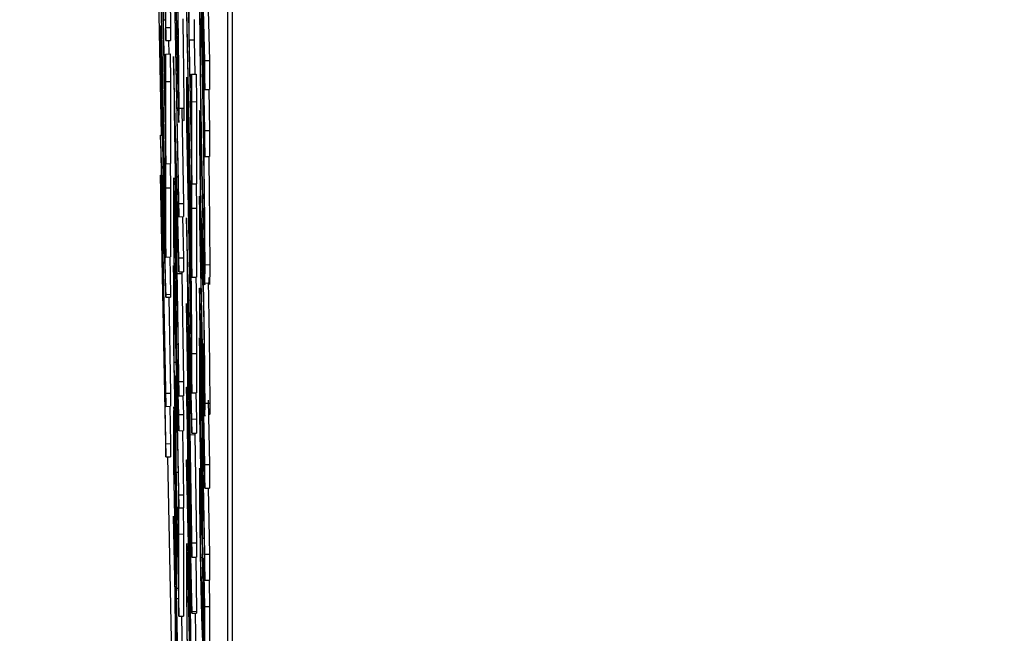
# Model space of a CAD drawing. Header units: inches. Extents: x 0.6 to 33.8, y 0 to 21.7.
# Tile 79 of 169: x 19.4872 to 19.5396, y 15.2378 to 15.2704. Entities that reach past the tile are written whole.
import ezdxf

# ---------------------------------------------------------------- set-up
doc = ezdxf.new("R2010")
doc.units = ezdxf.units.IN
doc.header["$MEASUREMENT"] = 0
doc.layers.add('FORMAT', color=7, linetype='Continuous')
doc.styles.add('SLDTEXTSTYLE3', font='TXT', dxfattribs={"width": 0.75})
doc.dimstyles.new('SLDDIMSTYLE0', dxfattribs={"dimtxt": 0.125, "dimasz": 0.13, "dimexe": 0, "dimexo": 0.0625, "dimgap": 0.03125, "dimtad": 0, "dimtih": 1, "dimtoh": 1, "dimdec": 1, "dimlfac": 4, "dimrnd": 1e-09, "dimzin": 12, "dimdsep": 46, "dimtxsty": 'SLDTEXTSTYLE3', "dimsah": 1, "dimcen": 0.09, "dimadec": 0, "dimazin": 3, "dimtfac": 1, "dimtdec": 1, "dimtofl": 0, "dimtmove": 0, "dimatfit": 3, "dimfxl": 0, "dimfrac": 2, "dimtolj": 1, "dimtzin": 12, "dimarcsym": 0})

# ---------------------------------------------------------------- blocks, each defined once
blk = doc.blocks.new('_D_4')
at = {"layer": 'FORMAT'}
for p, q in [((19.129743, 18.296224), (19.091657, 18.296224)), ((19.091657, 18.296224), (19.091657, 18.097787)), ((19.406827, 18.296224), (19.444913, 18.296224)), ((19.444913, 18.296224), (19.444913, 18.097787)), ((17.835759, 9.273352), (17.835759, 18.241189)), ((20.700811, 17.050978), (20.700811, 18.241189)), ((17.835759, 18.116189), (18.982066, 18.116189)), ((20.700811, 18.116189), (19.554503, 18.116189)), ((19.091657, 18.097787), (19.129743, 18.097787)), ((19.444913, 18.097787), (19.406827, 18.097787))]:
    blk.add_line(p, q, dxfattribs=at)
for points in [[(17.835759, 18.116189), (17.965759, 18.096189), (17.965759, 18.136189)], [(20.700811, 18.116189), (20.570811, 18.136189), (20.570811, 18.096189)]]:
    blk.add_solid(points, dxfattribs=at)
at = {"layer": 'FORMAT', "char_height": 0.125, "attachment_point": 1, "style": 'SLDTEXTSTYLE3'}
for s, insert in [('291', (19.129743, 18.25892)), ('11.5', (19.106653, 18.071898))]:
    blk.add_mtext(s, dxfattribs=dict(at, insert=insert))

msp = doc.modelspace()

# ---------------------------------------------------------------- linework, layer by layer
at = {"color": 7, "linetype": 'Continuous'}
for p, q in [((19.492623, 15.370666), (19.494735, 15.264297)), ((19.498271, 15.098123), (19.498271, 15.357879)), ((19.498521, 15.098126), (19.498521, 15.357882)), ((19.494986, 15.270024), (19.494732, 15.282843)), ((19.494732, 15.282148), (19.494986, 15.269329)), ((19.495564, 15.269951), (19.495394, 15.278509)), ((19.495394, 15.277814), (19.495565, 15.269187)), ((19.496775, 15.277437), (19.497059, 15.263154)), ((19.494703, 15.277059), (19.494986, 15.262776)), ((19.49512, 15.275885), (19.495236, 15.270028)), ((19.496084, 15.275987), (19.496368, 15.261704)), ((19.494848, 15.27043), (19.494848, 15.274103)), ((19.495677, 15.260651), (19.495423, 15.27347)), ((19.49623, 15.269357), (19.49623, 15.273031)), ((19.497059, 15.268267), (19.496929, 15.272998)), ((19.494957, 15.259971), (19.494703, 15.27279)), ((19.495423, 15.272774), (19.495677, 15.259956)), ((19.494703, 15.272095), (19.494986, 15.257811)), ((19.496339, 15.258899), (19.496084, 15.271718)), ((19.497215, 15.271695), (19.497309, 15.268271)), ((19.496084, 15.271022), (19.496368, 15.256739)), ((19.496935, 15.271242), (19.497059, 15.266722)), ((19.494848, 15.27043), (19.494965, 15.270431)), ((19.494957, 15.264936), (19.494848, 15.27043)), ((19.49648, 15.270443), (19.49648, 15.269361)), ((19.497059, 15.264544), (19.496935, 15.27077)), ((19.494703, 15.270109), (19.494703, 15.269414)), ((19.494986, 15.255825), (19.494703, 15.270109)), ((19.494703, 15.270109), (19.494742, 15.270109)), ((19.494986, 15.270024), (19.495236, 15.270028)), ((19.494986, 15.269329), (19.494986, 15.270024)), ((19.495236, 15.270028), (19.495236, 15.269333)), ((19.494703, 15.269414), (19.494926, 15.258172)), ((19.494986, 15.269329), (19.495236, 15.269333)), ((19.49512, 15.269331), (19.495134, 15.268613)), ((19.49623, 15.269357), (19.49648, 15.269361)), ((19.496339, 15.263864), (19.49623, 15.269357)), ((19.49648, 15.269361), (19.496516, 15.26754)), ((19.496918, 15.268862), (19.496946, 15.268863)), ((19.494957, 15.26861), (19.495207, 15.268614)), ((19.494986, 15.267145), (19.494957, 15.26861)), ((19.494957, 15.26861), (19.494957, 15.264936)), ((19.495207, 15.268614), (19.495236, 15.267149)), ((19.495677, 15.257772), (19.495394, 15.26848)), ((19.495394, 15.26848), (19.495394, 15.268381)), ((19.495394, 15.268381), (19.495677, 15.250424)), ((19.497059, 15.268267), (19.497309, 15.268271)), ((19.497059, 15.266722), (19.497059, 15.268267)), ((19.497309, 15.268271), (19.497309, 15.266726)), ((19.494986, 15.267145), (19.495236, 15.267149)), ((19.494986, 15.262776), (19.494986, 15.267145)), ((19.495236, 15.267149), (19.495236, 15.26278)), ((19.496339, 15.267538), (19.496589, 15.267542)), ((19.496339, 15.267538), (19.496339, 15.263864)), ((19.496368, 15.266073), (19.496339, 15.267538)), ((19.496589, 15.267542), (19.496618, 15.266077)), ((19.497059, 15.266722), (19.497309, 15.266726)), ((19.497266, 15.266725), (19.497309, 15.264548)), ((19.496084, 15.266377), (19.496084, 15.264866)), ((19.495557, 15.25878), (19.495449, 15.265639)), ((19.495449, 15.265639), (19.495557, 15.261548)), ((19.495685, 15.265723), (19.495934, 15.265727)), ((19.495827, 15.26568), (19.495927, 15.260655)), ((19.496368, 15.266073), (19.496618, 15.266077)), ((19.496368, 15.261704), (19.496368, 15.266073)), ((19.496618, 15.266077), (19.496618, 15.261708)), ((19.496114, 15.264096), (19.496114, 15.26504)), ((19.496155, 15.265299), (19.496198, 15.265299)), ((19.496084, 15.264866), (19.496368, 15.250583)), ((19.496848, 15.262111), (19.496813, 15.264904)), ((19.497059, 15.264544), (19.497309, 15.264548)), ((19.497059, 15.263154), (19.497059, 15.264544)), ((19.497309, 15.264548), (19.497309, 15.263158)), ((19.494703, 15.264297), (19.494804, 15.264298)), ((19.494703, 15.264297), (19.494703, 15.264151)), ((19.494926, 15.258172), (19.494703, 15.264297)), ((19.494703, 15.264151), (19.494986, 15.249868)), ((19.496204, 15.259518), (19.496114, 15.264096)), ((19.494957, 15.26295), (19.494983, 15.26295)), ((19.494986, 15.261485), (19.494957, 15.26295)), ((19.494957, 15.26295), (19.494957, 15.259971)), ((19.497059, 15.263154), (19.497309, 15.263158)), ((19.494986, 15.262776), (19.495236, 15.26278)), ((19.495211, 15.262779), (19.495236, 15.261489)), ((19.494703, 15.262165), (19.494742, 15.262166)), ((19.494703, 15.262165), (19.494703, 15.26147)), ((19.494986, 15.247882), (19.494703, 15.262165)), ((19.494703, 15.26147), (19.494986, 15.247187)), ((19.494764, 15.261779), (19.494986, 15.255667)), ((19.494986, 15.250563), (19.494764, 15.261779)), ((19.494986, 15.261485), (19.495236, 15.261489)), ((19.494986, 15.257811), (19.494986, 15.261485)), ((19.495236, 15.261489), (19.495236, 15.257815)), ((19.495557, 15.261548), (19.495557, 15.25878)), ((19.496339, 15.261878), (19.496365, 15.261878)), ((19.496368, 15.260413), (19.496339, 15.261878)), ((19.496339, 15.261878), (19.496339, 15.258899)), ((19.496368, 15.261704), (19.496618, 15.261708)), ((19.496592, 15.261707), (19.496618, 15.260417)), ((19.496775, 15.261053), (19.496775, 15.259663)), ((19.497059, 15.24677), (19.496775, 15.261053)), ((19.495586, 15.260449), (19.495677, 15.257016)), ((19.495586, 15.256938), (19.495586, 15.260449)), ((19.495677, 15.260651), (19.495927, 15.260655)), ((19.495677, 15.259956), (19.495677, 15.260651)), ((19.495927, 15.260655), (19.495927, 15.25996)), ((19.496368, 15.260413), (19.496618, 15.260417)), ((19.496368, 15.256739), (19.496368, 15.260413)), ((19.496618, 15.260417), (19.496618, 15.256743)), ((19.495394, 15.260299), (19.495394, 15.258749)), ((19.495469, 15.259795), (19.495529, 15.259796)), ((19.495677, 15.259956), (19.495927, 15.25996)), ((19.495869, 15.259959), (19.495927, 15.257775)), ((19.496368, 15.249193), (19.496084, 15.259901)), ((19.496084, 15.259901), (19.496084, 15.259802)), ((19.496084, 15.259802), (19.496368, 15.241845)), ((19.496204, 15.259985), (19.496204, 15.259518)), ((19.495423, 15.25798), (19.495423, 15.259432)), ((19.496775, 15.259663), (19.496962, 15.250264)), ((19.495394, 15.258749), (19.495677, 15.244466)), ((19.496288, 15.259205), (19.496319, 15.259205)), ((19.49692, 15.258903), (19.496961, 15.258903)), ((19.496234, 15.258053), (19.496234, 15.258514)), ((19.494986, 15.257811), (19.495236, 15.257815)), ((19.495197, 15.257814), (19.495236, 15.255829)), ((19.495517, 15.253218), (19.495423, 15.25798)), ((19.495677, 15.257772), (19.495927, 15.257775)), ((19.495677, 15.257016), (19.495677, 15.257772)), ((19.495927, 15.257775), (19.495927, 15.25702)), ((19.496339, 15.252743), (19.496234, 15.258053)), ((19.495394, 15.257359), (19.495394, 15.25299)), ((19.495423, 15.255894), (19.495394, 15.257359)), ((19.497066, 15.257402), (19.497316, 15.257406)), ((19.495586, 15.256938), (19.495836, 15.256942)), ((19.495677, 15.251182), (19.495586, 15.256938)), ((19.495677, 15.257016), (19.495927, 15.25702)), ((19.495836, 15.257018), (19.495836, 15.256942)), ((19.495836, 15.256942), (19.495927, 15.251186)), ((19.496248, 15.250201), (19.49614, 15.25706)), ((19.49614, 15.25706), (19.496248, 15.252969)), ((19.496368, 15.256739), (19.496618, 15.256743)), ((19.496775, 15.256149), (19.496845, 15.25615)), ((19.496775, 15.256149), (19.496775, 15.254897)), ((19.496962, 15.250264), (19.496775, 15.256149)), ((19.496985, 15.256427), (19.497057, 15.256428)), ((19.497058, 15.256428), (19.497235, 15.256431)), ((19.494986, 15.255825), (19.495236, 15.255829)), ((19.494986, 15.255667), (19.494986, 15.255825)), ((19.494986, 15.255667), (19.495236, 15.255671)), ((19.495135, 15.255669), (19.495236, 15.250566)), ((19.495236, 15.255829), (19.495236, 15.255671)), ((19.495423, 15.25222), (19.495423, 15.255894)), ((19.496368, 15.238962), (19.496084, 15.255334)), ((19.496084, 15.255334), (19.496084, 15.254623)), ((19.495518, 15.254616), (19.495517, 15.253218)), ((19.496084, 15.254623), (19.496291, 15.242696)), ((19.496775, 15.254897), (19.497059, 15.240614)), ((19.496339, 15.253733), (19.496339, 15.252743)), ((19.496775, 15.253507), (19.496803, 15.253507)), ((19.495394, 15.25299), (19.495677, 15.238707)), ((19.495546, 15.253178), (19.495634, 15.253179)), ((19.495677, 15.249431), (19.495546, 15.253178)), ((19.496775, 15.253507), (19.496775, 15.249337)), ((19.496826, 15.250943), (19.496775, 15.253507)), ((19.496979, 15.253213), (19.497006, 15.250637)), ((19.496248, 15.252969), (19.496248, 15.250201)), ((19.496368, 15.252677), (19.496618, 15.252681)), ((19.496368, 15.250583), (19.496368, 15.252677)), ((19.496618, 15.252681), (19.496618, 15.250587)), ((19.495423, 15.25222), (19.495523, 15.252222)), ((19.49551, 15.247826), (19.495423, 15.25222)), ((19.495546, 15.252318), (19.495677, 15.248571)), ((19.495546, 15.251753), (19.495546, 15.252318)), ((19.49551, 15.251499), (19.495538, 15.2515)), ((19.49551, 15.251499), (19.49551, 15.247826)), ((19.495539, 15.250034), (19.49551, 15.251499)), ((19.495546, 15.251753), (19.495566, 15.251754)), ((19.495677, 15.245161), (19.495546, 15.251753)), ((19.496277, 15.25187), (19.496368, 15.248437)), ((19.496277, 15.248359), (19.496277, 15.25187)), ((19.495677, 15.251182), (19.495927, 15.251186)), ((19.495677, 15.250424), (19.495677, 15.251182)), ((19.495927, 15.251186), (19.495927, 15.250428)), ((19.496826, 15.250943), (19.496854, 15.250944)), ((19.496826, 15.248163), (19.496826, 15.250943)), ((19.496873, 15.251374), (19.497059, 15.245509)), ((19.497059, 15.242004), (19.496873, 15.251374)), ((19.494986, 15.250563), (19.495236, 15.250566)), ((19.494986, 15.249868), (19.494986, 15.250563)), ((19.495236, 15.250566), (19.495236, 15.249871)), ((19.495677, 15.250424), (19.495927, 15.250428)), ((19.495893, 15.250427), (19.495927, 15.249435)), ((19.496084, 15.250887), (19.496149, 15.250888)), ((19.496084, 15.250887), (19.496084, 15.250786)), ((19.496291, 15.242696), (19.496084, 15.250887)), ((19.496084, 15.250786), (19.496292, 15.238057)), ((19.496368, 15.250583), (19.496618, 15.250587)), ((19.496581, 15.250586), (19.496618, 15.249196)), ((19.494986, 15.249868), (19.495236, 15.249871)), ((19.495197, 15.249871), (19.495236, 15.247885)), ((19.495539, 15.250034), (19.495567, 15.250035)), ((19.495539, 15.246361), (19.495539, 15.250034)), ((19.497066, 15.250036), (19.497316, 15.25004)), ((19.497241, 15.250197), (19.497309, 15.246774)), ((19.495677, 15.249431), (19.495927, 15.249435)), ((19.495677, 15.248571), (19.495677, 15.249431)), ((19.495927, 15.249435), (19.495927, 15.248575)), ((19.496775, 15.249337), (19.497059, 15.235053)), ((19.496368, 15.249193), (19.496618, 15.249196)), ((19.496368, 15.248437), (19.496368, 15.249193)), ((19.496618, 15.249196), (19.496618, 15.248441)), ((19.495677, 15.248571), (19.495927, 15.248575)), ((19.49586, 15.248574), (19.495927, 15.245165)), ((19.496277, 15.248359), (19.496527, 15.248363)), ((19.496368, 15.242603), (19.496277, 15.248359)), ((19.496368, 15.248437), (19.496618, 15.248441)), ((19.496527, 15.248439), (19.496527, 15.248363)), ((19.496527, 15.248363), (19.496618, 15.242607)), ((19.494986, 15.247882), (19.495236, 15.247885)), ((19.494986, 15.247187), (19.494986, 15.247882)), ((19.495236, 15.247885), (19.495236, 15.24719)), ((19.495394, 15.248154), (19.495394, 15.246635)), ((19.496826, 15.248163), (19.496881, 15.248164)), ((19.496881, 15.245416), (19.496826, 15.248163)), ((19.496881, 15.248196), (19.496908, 15.248197)), ((19.496881, 15.248196), (19.496881, 15.245416)), ((19.496932, 15.245633), (19.496881, 15.248196)), ((19.495423, 15.245866), (19.495423, 15.247282)), ((19.49547, 15.24757), (19.495501, 15.247571)), ((19.496151, 15.247457), (19.496368, 15.238863)), ((19.496368, 15.234174), (19.496151, 15.247457)), ((19.494986, 15.247187), (19.495236, 15.24719)), ((19.495075, 15.247188), (19.495394, 15.231128)), ((19.496084, 15.247016), (19.496146, 15.247017)), ((19.496084, 15.247016), (19.496084, 15.246298)), ((19.496292, 15.238057), (19.496084, 15.247016)), ((19.497059, 15.24677), (19.497309, 15.246774)), ((19.497059, 15.245509), (19.497059, 15.24677)), ((19.497309, 15.246774), (19.497309, 15.245512)), ((19.495394, 15.246635), (19.495677, 15.232352)), ((19.495539, 15.246361), (19.49564, 15.246362)), ((19.495648, 15.240867), (19.495539, 15.246361)), ((19.496084, 15.246298), (19.496368, 15.234075)), ((19.496831, 15.246541), (19.496747, 15.24654)), ((19.495517, 15.241104), (19.495423, 15.245866)), ((19.496813, 15.245839), (19.496845, 15.24584)), ((19.496848, 15.243046), (19.496813, 15.245839)), ((19.495677, 15.245161), (19.495927, 15.245165)), ((19.495677, 15.244466), (19.495677, 15.245161)), ((19.495927, 15.245165), (19.495927, 15.24447)), ((19.496932, 15.242852), (19.496932, 15.245633)), ((19.496932, 15.245633), (19.496959, 15.245633)), ((19.497059, 15.245509), (19.497309, 15.245512)), ((19.497239, 15.245511), (19.497309, 15.242008)), ((19.495648, 15.244541), (19.495676, 15.244541)), ((19.495677, 15.243076), (19.495648, 15.244541)), ((19.495648, 15.244541), (19.495648, 15.240867)), ((19.495677, 15.244466), (19.495927, 15.24447)), ((19.4959, 15.244469), (19.495927, 15.24308)), ((19.495394, 15.244018), (19.495394, 15.243917)), ((19.495677, 15.230763), (19.495394, 15.244018)), ((19.495394, 15.243917), (19.495626, 15.229008)), ((19.495677, 15.243076), (19.495927, 15.24308)), ((19.495677, 15.238707), (19.495677, 15.243076)), ((19.495927, 15.24308), (19.495927, 15.238711)), ((19.496848, 15.243046), (19.4969, 15.243047)), ((19.496368, 15.242603), (19.496618, 15.242607)), ((19.496368, 15.241845), (19.496368, 15.242603)), ((19.496618, 15.242607), (19.496618, 15.241849)), ((19.496932, 15.242852), (19.497014, 15.242854)), ((19.497008, 15.239007), (19.496932, 15.242852)), ((19.495518, 15.242429), (19.495517, 15.241104)), ((19.495542, 15.2424), (19.495604, 15.242401)), ((19.497059, 15.242004), (19.497309, 15.242008)), ((19.497059, 15.240614), (19.497059, 15.242004)), ((19.497309, 15.242008), (19.497309, 15.240618)), ((19.496368, 15.241845), (19.496618, 15.241849)), ((19.496568, 15.241848), (19.496618, 15.238966)), ((19.496837, 15.241834), (19.496924, 15.241836)), ((19.497008, 15.241787), (19.497036, 15.241788)), ((19.497059, 15.239224), (19.497008, 15.241787)), ((19.497008, 15.241787), (19.497008, 15.239007)), ((19.496851, 15.241279), (19.496935, 15.241281)), ((19.496888, 15.240489), (19.496951, 15.24049)), ((19.497059, 15.240614), (19.497309, 15.240618)), ((19.497281, 15.240617), (19.497309, 15.239227)), ((19.495546, 15.240193), (19.495648, 15.240195)), ((19.495546, 15.239639), (19.495546, 15.240193)), ((19.495473, 15.239601), (19.495677, 15.230065)), ((19.495677, 15.226528), (19.495473, 15.239601)), ((19.495546, 15.239639), (19.495659, 15.239641)), ((19.495677, 15.233047), (19.495546, 15.239639)), ((19.49692, 15.239838), (19.496964, 15.239839)), ((19.496368, 15.238962), (19.496618, 15.238966)), ((19.496368, 15.238863), (19.496368, 15.238962)), ((19.496368, 15.238863), (19.496618, 15.238867)), ((19.496541, 15.238865), (19.496618, 15.234178)), ((19.496618, 15.238966), (19.496618, 15.238867)), ((19.497059, 15.239224), (19.497309, 15.239227)), ((19.497059, 15.235053), (19.497059, 15.239224)), ((19.497309, 15.239227), (19.497309, 15.235057)), ((19.495677, 15.238707), (19.495927, 15.238711)), ((19.495815, 15.238709), (19.495927, 15.233051)), ((19.496226, 15.23807), (19.496275, 15.23807))]:
    msp.add_line(p, q, dxfattribs=at)
for points, knots in [([(19.495685, 15.265723), (19.495684, 15.266056), (19.495682, 15.266723), (19.495664, 15.268363), (19.495627, 15.271004), (19.49559, 15.272854), (19.495565, 15.274152)], [0, 0, 0, 0, 0.186952, 0.373683, 0.56052, 1, 1, 1, 1]), ([(19.496918, 15.268862), (19.496896, 15.269899), (19.496852, 15.271972), (19.496804, 15.273335), (19.496773, 15.273576), (19.49677, 15.272797), (19.496768, 15.272407)], [0, 0, 0, 0, 0.279668, 0.559426, 0.779691, 1, 1, 1, 1]), ([(19.496768, 15.272407), (19.496771, 15.27167), (19.496776, 15.270196), (19.496816, 15.266855), (19.496866, 15.26359), (19.4969, 15.261775), (19.496917, 15.260868)], [0, 0, 0, 0, 0.279509, 0.559161, 0.779576, 1, 1, 1, 1]), ([(19.495608, 15.271229), (19.495615, 15.270783), (19.49563, 15.269892), (19.495645, 15.268673), (19.495654, 15.267732), (19.495655, 15.267343), (19.495655, 15.267149)], [0, 0, 0, 0, 0.279956, 0.559456, 0.779741, 1, 1, 1, 1]), ([(19.495881, 15.270484), (19.495889, 15.269994), (19.495909, 15.268799), (19.49593, 15.266944), (19.495933, 15.266132), (19.495934, 15.265727)], [0, 0, 0, 0, 0.258231, 0.629157, 1, 1, 1, 1]), ([(19.496819, 15.269822), (19.496821, 15.27013), (19.496824, 15.270745), (19.496851, 15.270244), (19.496883, 15.269138), (19.496906, 15.268051), (19.496917, 15.267507)], [0, 0, 0, 0, 0.279536, 0.55925, 0.779504, 1, 1, 1, 1]), ([(19.495601, 15.268082), (19.495594, 15.268425), (19.495582, 15.269037), (19.495569, 15.269672), (19.495564, 15.269951)], [0, 0, 0, 0, 0.559876, 1, 1, 1, 1]), ([(19.496918, 15.262224), (19.496903, 15.262991), (19.496874, 15.264525), (19.496841, 15.266877), (19.496822, 15.268747), (19.49682, 15.269464), (19.496819, 15.269822)], [0, 0, 0, 0, 0.2799343, 0.5593928, 0.779573, 1, 1, 1, 1]), ([(19.495565, 15.269187), (19.495576, 15.26862), (19.495596, 15.267606), (19.495616, 15.26671), (19.495625, 15.266315)], [0, 0, 0, 0, 0.56039, 1, 1, 1, 1]), ([(19.497066, 15.257402), (19.497064, 15.258125), (19.497058, 15.259572), (19.497018, 15.262923), (19.496969, 15.266164), (19.496935, 15.267963), (19.496918, 15.268862)], [0, 0, 0, 0, 0.279501, 0.559241, 0.779517, 1, 1, 1, 1]), ([(19.495655, 15.267149), (19.495654, 15.266965), (19.495652, 15.266596), (19.49564, 15.266611), (19.495622, 15.267164), (19.495608, 15.267776), (19.495601, 15.268082)], [0, 0, 0, 0, 0.279985, 0.560094, 0.779635, 1, 1, 1, 1]), ([(19.496155, 15.265299), (19.496143, 15.265863), (19.496118, 15.266991), (19.496086, 15.267693), (19.496085, 15.266877), (19.496084, 15.266377)], [0, 0, 0, 0, 0.280082, 0.559527, 1, 1, 1, 1]), ([(19.496917, 15.267507), (19.496932, 15.266744), (19.49696, 15.265219), (19.496992, 15.2629), (19.497012, 15.261033), (19.497014, 15.260319), (19.497015, 15.259961)], [0, 0, 0, 0, 0.279792, 0.559446, 0.77965, 1, 1, 1, 1]), ([(19.495625, 15.266315), (19.495635, 15.265931), (19.495654, 15.265163), (19.495679, 15.264769), (19.495683, 15.265361), (19.495685, 15.265723)], [0, 0, 0, 0, 0.2803926, 0.5609999, 1, 1, 1, 1]), ([(19.495934, 15.265727), (19.495934, 15.265434), (19.495934, 15.265053), (19.495927, 15.265061), (19.495926, 15.265063)], [0, 0, 0, 0, 0.768335, 1, 1, 1, 1]), ([(19.496114, 15.26504), (19.496114, 15.265399), (19.496115, 15.265849), (19.496127, 15.265702), (19.496138, 15.265402), (19.496148, 15.264907), (19.496155, 15.264578)], [0, 0, 0, 0, 0.499355, 0.625075, 0.750716, 1, 1, 1, 1]), ([(19.496813, 15.264904), (19.496805, 15.265116), (19.496792, 15.265464), (19.496778, 15.265653), (19.49677, 15.265527), (19.496769, 15.265203), (19.496768, 15.265041)], [0, 0, 0, 0, 0.340218, 0.560183, 0.780082, 1, 1, 1, 1]), ([(19.496215, 15.261365), (19.496211, 15.261712), (19.496203, 15.262405), (19.496183, 15.263812), (19.496165, 15.264735), (19.496155, 15.265299)], [0, 0, 0, 0, 0.2805431, 0.5609921, 1, 1, 1, 1]), ([(19.496768, 15.265041), (19.496769, 15.264688), (19.496771, 15.263984), (19.496791, 15.262345), (19.496814, 15.260733), (19.496831, 15.259835), (19.49684, 15.259386)], [0, 0, 0, 0, 0.279767, 0.559448, 0.779674, 1, 1, 1, 1]), ([(19.496155, 15.264578), (19.49616, 15.26435), (19.496168, 15.263895), (19.49618, 15.263139), (19.49619, 15.262409), (19.496204, 15.261085), (19.496204, 15.260474), (19.496204, 15.259985)], [0, 0, 0, 0, 0.125264, 0.250599, 0.375991, 0.501393, 1, 1, 1, 1]), ([(19.497261, 15.263157), (19.497269, 15.262659), (19.49729, 15.261191), (19.497311, 15.259035), (19.497314, 15.257949), (19.497316, 15.257406)], [0, 0, 0, 0, 0.20419, 0.601988, 1, 1, 1, 1]), ([(19.496819, 15.262462), (19.49682, 15.262556), (19.496821, 15.262746), (19.496832, 15.262586), (19.496842, 15.262291), (19.496848, 15.262111)], [0, 0, 0, 0, 0.279014, 0.559212, 1, 1, 1, 1]), ([(19.496837, 15.260899), (19.496834, 15.261068), (19.496828, 15.261407), (19.496823, 15.261885), (19.496819, 15.262246), (19.496819, 15.26239), (19.496819, 15.262462)], [0, 0, 0, 0, 0.277865, 0.558135, 0.778936, 1, 1, 1, 1]), ([(19.495469, 15.259795), (19.49546, 15.260245), (19.495441, 15.261145), (19.495419, 15.261868), (19.495404, 15.262111), (19.4954, 15.261943), (19.495397, 15.26186)], [0, 0, 0, 0, 0.279899, 0.559327, 0.779605, 1, 1, 1, 1]), ([(19.496993, 15.25936), (19.496981, 15.259653), (19.49696, 15.260179), (19.496931, 15.261597), (19.496918, 15.262224)], [0, 0, 0, 0, 0.558374, 1, 1, 1, 1]), ([(19.495397, 15.26186), (19.495396, 15.261604), (19.495394, 15.261147), (19.495394, 15.260558), (19.495394, 15.260299)], [0, 0, 0, 0, 0.559717, 1, 1, 1, 1]), ([(19.496288, 15.259205), (19.496278, 15.259638), (19.49626, 15.260505), (19.496231, 15.261512), (19.496221, 15.261421), (19.496215, 15.261365)], [0, 0, 0, 0, 0.280759, 0.561215, 1, 1, 1, 1]), ([(19.496851, 15.260344), (19.496849, 15.260421), (19.496845, 15.260559), (19.49684, 15.260795), (19.496837, 15.260899)], [0, 0, 0, 0, 0.559978, 1, 1, 1, 1]), ([(19.496917, 15.260868), (19.496939, 15.259834), (19.496983, 15.257766), (19.497032, 15.256374), (19.497062, 15.256199), (19.497065, 15.257001), (19.497066, 15.257402)], [0, 0, 0, 0, 0.279587, 0.559385, 0.779568, 1, 1, 1, 1]), ([(19.495423, 15.259432), (19.495422, 15.259911), (19.495422, 15.260511), (19.495436, 15.260387), (19.495446, 15.260122), (19.495457, 15.259705), (19.495465, 15.259304), (19.495469, 15.259103)], [0, 0, 0, 0, 0.498719, 0.624046, 0.749383, 0.874693, 1, 1, 1, 1]), ([(19.496888, 15.259553), (19.496881, 15.259675), (19.49687, 15.259891), (19.496857, 15.260206), (19.496851, 15.260344)], [0, 0, 0, 0, 0.560208, 1, 1, 1, 1]), ([(19.495546, 15.253178), (19.495546, 15.253566), (19.495545, 15.25434), (19.49553, 15.256067), (19.495501, 15.258112), (19.49548, 15.259234), (19.495469, 15.259795)], [0, 0, 0, 0, 0.281289, 0.560374, 0.77996, 1, 1, 1, 1]), ([(19.496234, 15.258514), (19.496234, 15.258787), (19.496233, 15.259273), (19.496236, 15.259635), (19.496237, 15.259794)], [0, 0, 0, 0, 0.560203, 1, 1, 1, 1]), ([(19.496237, 15.259794), (19.496239, 15.259876), (19.496243, 15.260038), (19.496256, 15.25982), (19.496271, 15.259299), (19.496282, 15.258773), (19.496288, 15.25851)], [0, 0, 0, 0, 0.28044, 0.560216, 0.780076, 1, 1, 1, 1]), ([(19.497015, 15.259961), (19.497014, 15.259672), (19.497012, 15.259155), (19.496999, 15.259297), (19.496993, 15.25936)], [0, 0, 0, 0, 0.559415, 1, 1, 1, 1]), ([(19.49684, 15.259386), (19.496852, 15.258847), (19.496875, 15.257766), (19.496908, 15.256923), (19.496927, 15.256552), (19.496939, 15.256325)], [0, 0, 0, 0, 0.278494, 0.558591, 1, 1, 1, 1]), ([(19.49692, 15.258903), (19.496914, 15.259035), (19.496903, 15.25927), (19.496892, 15.259467), (19.496888, 15.259553)], [0, 0, 0, 0, 0.5599508, 1, 1, 1, 1]), ([(19.495469, 15.259103), (19.495478, 15.25864), (19.495491, 15.257942), (19.495504, 15.256978), (19.495518, 15.255694), (19.495518, 15.255095), (19.495518, 15.254616)], [0, 0, 0, 0, 0.248792, 0.374502, 0.500173, 1, 1, 1, 1]), ([(19.496368, 15.252677), (19.496367, 15.253072), (19.496365, 15.253858), (19.496345, 15.255707), (19.496318, 15.257614), (19.496298, 15.258674), (19.496288, 15.259205)], [0, 0, 0, 0, 0.280464, 0.559731, 0.779842, 1, 1, 1, 1]), ([(19.496985, 15.256427), (19.496972, 15.257071), (19.496947, 15.258225), (19.496928, 15.258695), (19.49692, 15.258903)], [0, 0, 0, 0, 0.557989, 1, 1, 1, 1]), ([(19.496288, 15.25851), (19.496292, 15.258273), (19.496301, 15.2578), (19.496317, 15.256764), (19.496339, 15.255), (19.496339, 15.25424), (19.496339, 15.253733)], [0, 0, 0, 0, 0.125601, 0.251264, 0.50064, 1, 1, 1, 1]), ([(19.497316, 15.257406), (19.497314, 15.256871), (19.497312, 15.256025), (19.497288, 15.256534), (19.497279, 15.256721)], [0, 0, 0, 0, 0.63165, 1, 1, 1, 1]), ([(19.496579, 15.256742), (19.496588, 15.25615), (19.496604, 15.254987), (19.496616, 15.253585), (19.496617, 15.252983), (19.496618, 15.252681)], [0, 0, 0, 0, 0.341211, 0.670205, 1, 1, 1, 1]), ([(19.496939, 15.256325), (19.496944, 15.256237), (19.496952, 15.256094), (19.496963, 15.255839), (19.496974, 15.25553), (19.496984, 15.255102), (19.496988, 15.254888)], [0, 0, 0, 0, 0.340769, 0.561242, 0.781152, 1, 1, 1, 1]), ([(19.497066, 15.250036), (19.497065, 15.250427), (19.497063, 15.251207), (19.497042, 15.253047), (19.497015, 15.254898), (19.496995, 15.255917), (19.496985, 15.256427)], [0, 0, 0, 0, 0.2801778, 0.5594872, 0.7796025, 1, 1, 1, 1]), ([(19.497235, 15.256431), (19.497248, 15.255772), (19.497272, 15.254454), (19.4973, 15.252445), (19.497314, 15.250931), (19.497315, 15.250337), (19.497316, 15.25004)], [0, 0, 0, 0, 0.27962, 0.558958, 0.779223, 1, 1, 1, 1]), ([(19.496988, 15.254888), (19.496993, 15.254649), (19.497001, 15.254167), (19.49701, 15.253483), (19.497015, 15.252965), (19.497015, 15.252755), (19.497015, 15.252651)], [0, 0, 0, 0, 0.278174, 0.558403, 0.779137, 1, 1, 1, 1]), ([(19.497015, 15.252651), (19.497014, 15.252535), (19.497013, 15.252304), (19.496999, 15.252533), (19.496987, 15.252955), (19.496979, 15.253213)], [0, 0, 0, 0, 0.279066, 0.559245, 1, 1, 1, 1]), ([(19.497006, 15.250637), (19.497015, 15.250312), (19.497034, 15.249664), (19.49706, 15.249104), (19.497064, 15.249683), (19.497066, 15.250036)], [0, 0, 0, 0, 0.281493, 0.562113, 1, 1, 1, 1]), ([(19.49547, 15.24757), (19.495461, 15.248014), (19.495442, 15.248899), (19.49542, 15.249642), (19.495405, 15.249919), (19.4954, 15.249776), (19.495398, 15.249704)], [0, 0, 0, 0, 0.280105, 0.559481, 0.77969, 1, 1, 1, 1]), ([(19.497316, 15.25004), (19.497316, 15.249745), (19.497316, 15.249388), (19.497309, 15.249419), (19.497308, 15.249424)], [0, 0, 0, 0, 0.827417, 1, 1, 1, 1]), ([(19.495398, 15.249704), (19.495396, 15.249454), (19.495394, 15.249007), (19.495394, 15.248415), (19.495394, 15.248154)], [0, 0, 0, 0, 0.559631, 1, 1, 1, 1]), ([(19.495423, 15.247282), (19.495423, 15.247753), (19.495422, 15.248343), (19.495437, 15.248167), (19.495449, 15.247808), (19.495462, 15.247244), (19.49547, 15.24687)], [0, 0, 0, 0, 0.499617, 0.625271, 0.751031, 1, 1, 1, 1]), ([(19.495542, 15.2424), (19.495539, 15.24279), (19.495533, 15.243568), (19.495514, 15.245042), (19.495492, 15.24643), (19.495477, 15.24719), (19.49547, 15.24757)], [0, 0, 0, 0, 0.280067, 0.559409, 0.7795, 1, 1, 1, 1]), ([(19.49547, 15.24687), (19.495478, 15.246413), (19.495491, 15.245725), (19.495504, 15.244771), (19.495518, 15.243485), (19.495518, 15.242898), (19.495518, 15.242429)], [0, 0, 0, 0, 0.248917, 0.37465, 0.500279, 1, 1, 1, 1]), ([(19.496813, 15.245839), (19.496805, 15.246051), (19.496792, 15.2464), (19.496778, 15.246588), (19.49677, 15.246462), (19.496769, 15.246138), (19.496768, 15.245976)], [0, 0, 0, 0, 0.340218, 0.560183, 0.780082, 1, 1, 1, 1]), ([(19.496768, 15.245976), (19.496769, 15.245624), (19.496771, 15.244919), (19.496791, 15.24328), (19.496814, 15.241669), (19.496831, 15.240771), (19.49684, 15.240321)], [0, 0, 0, 0, 0.279767, 0.559448, 0.779674, 1, 1, 1, 1]), ([(19.496819, 15.243397), (19.49682, 15.243492), (19.496821, 15.243682), (19.496832, 15.243521), (19.496842, 15.243226), (19.496848, 15.243046)], [0, 0, 0, 0, 0.2790142, 0.5592124, 1, 1, 1, 1]), ([(19.496837, 15.241834), (19.496834, 15.242003), (19.496828, 15.242342), (19.496823, 15.24282), (19.496819, 15.243182), (19.496819, 15.243325), (19.496819, 15.243397)], [0, 0, 0, 0, 0.277865, 0.558135, 0.778936, 1, 1, 1, 1]), ([(19.496226, 15.23807), (19.496204, 15.239119), (19.49616, 15.241218), (19.49611, 15.242569), (19.496081, 15.24267), (19.496079, 15.241858), (19.496077, 15.241451)], [0, 0, 0, 0, 0.2796025, 0.5592361, 0.7794696, 1, 1, 1, 1]), ([(19.495546, 15.240193), (19.495546, 15.240562), (19.495546, 15.24122), (19.495543, 15.242039), (19.495542, 15.2424)], [0, 0, 0, 0, 0.560254, 1, 1, 1, 1]), ([(19.496851, 15.241279), (19.496849, 15.241357), (19.496845, 15.241495), (19.49684, 15.241731), (19.496837, 15.241834)], [0, 0, 0, 0, 0.559978, 1, 1, 1, 1]), ([(19.496077, 15.241451), (19.49608, 15.240713), (19.496086, 15.239235), (19.496126, 15.235861), (19.496176, 15.232589), (19.49621, 15.230769), (19.496228, 15.229859)], [0, 0, 0, 0, 0.27953, 0.559053, 0.779523, 1, 1, 1, 1]), ([(19.496106, 15.24002), (19.496109, 15.240396), (19.496113, 15.241146), (19.496144, 15.240731), (19.496184, 15.239406), (19.496212, 15.238054), (19.496226, 15.237378)], [0, 0, 0, 0, 0.279735, 0.559487, 0.779691, 1, 1, 1, 1]), ([(19.496888, 15.240489), (19.496881, 15.24061), (19.49687, 15.240826), (19.496857, 15.241141), (19.496851, 15.241279)], [0, 0, 0, 0, 0.560208, 1, 1, 1, 1]), ([(19.49692, 15.239838), (19.496914, 15.23997), (19.496903, 15.240205), (19.496892, 15.240402), (19.496888, 15.240489)], [0, 0, 0, 0, 0.559951, 1, 1, 1, 1]), ([(19.496227, 15.23056), (19.496209, 15.231525), (19.496173, 15.233454), (19.496134, 15.23637), (19.496111, 15.238649), (19.496108, 15.239563), (19.496106, 15.24002)], [0, 0, 0, 0, 0.279548, 0.559045, 0.779599, 1, 1, 1, 1]), ([(19.49684, 15.240321), (19.496852, 15.239782), (19.496875, 15.238701), (19.496908, 15.237859), (19.496927, 15.237487), (19.496939, 15.23726)], [0, 0, 0, 0, 0.278494, 0.558591, 1, 1, 1, 1]), ([(19.496985, 15.237363), (19.496972, 15.238007), (19.496947, 15.239161), (19.496928, 15.23963), (19.49692, 15.239838)], [0, 0, 0, 0, 0.557989, 1, 1, 1, 1]), ([(19.496375, 15.226497), (19.496373, 15.227225), (19.496368, 15.228681), (19.496327, 15.23206), (19.496278, 15.235339), (19.496243, 15.237159), (19.496226, 15.23807)], [0, 0, 0, 0, 0.279588, 0.559282, 0.779546, 1, 1, 1, 1])]:
    msp.add_open_spline(points, degree=3, knots=knots, dxfattribs=at)

# ---------------------------------------------------------------- dimensions: what is measured, and where the dimension line sits
at = {"layer": 'FORMAT'}
dim = msp.add_linear_dim(base=(20.700811, 18.116189), p1=(17.835759, 9.223352), p2=(20.700811, 17.000978), dimstyle='SLDDIMSTYLE0', dxfattribs=at)
dim.commit()
dim.dimension.update_dxf_attribs({"geometry": '_D_4', "text_midpoint": (19.268285, 18.116189), "dimtype": 160})

doc.saveas('drawing.dxf')
